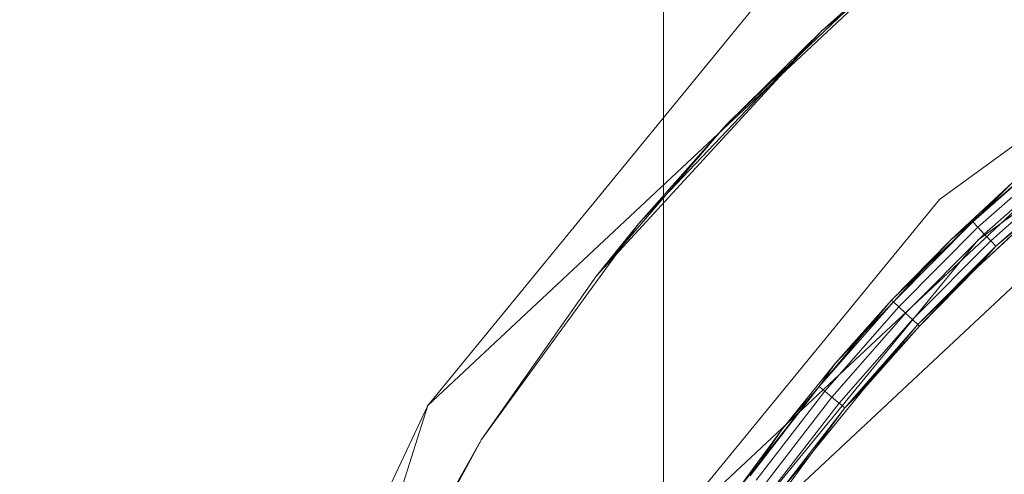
# Model space of a CAD drawing. Header units: millimetres. Extents: x 641988563 to 642234695, y 6457251462 to 6457368821.
# Tile 156 of 223: x 642047817 to 642047894, y 6457331103 to 6457331138. Entities that reach past the tile are written whole.
import ezdxf

# ---------------------------------------------------------------- set-up
doc = ezdxf.new("R2010")
doc.units = ezdxf.units.MM
doc.header["$MEASUREMENT"] = 0
doc.set_wipeout_variables(frame=1)
doc.linetypes.add('Wipeout_Contour', pattern=[1000, 0, -1000])
for name, color, linetype in [('_KUU_Maapind.AS', 7, 'Continuous'), ('_KUU_Piirded.AS', 7, 'Continuous'), ('_KUU_prügikastid.AS', 7, 'Continuous'), ('_KUU_Sisev_lagi.SA', 7, 'Continuous'), ('_KUU_TEEKATE.AS', 7, 'Continuous')]:
    doc.layers.add(name, color=color, linetype=linetype)

# ---------------------------------------------------------------- blocks, each defined once
blk = doc.blocks.new('___SOLID3D___41_BLOCK_[45]_1', base_point=(642047988.27, 6457331020.094))
at = {"layer": '_KUU_prügikastid.AS', "color": 9, "linetype": 'Continuous', "lineweight": 13}
for p, q in [((642047870.225, 6457331094.632), (642047921.757, 6457331142.839)), ((642047870.225, 6457331094.632), (642047921.757, 6457331142.839)), ((642047921.757, 6457331142.839), (642047891.986, 6457331121.187)), ((642047891.986, 6457331121.187), (642047921.757, 6457331142.839)), ((642047891.986, 6457331121.187), (642047921.757, 6457331142.839)), ((642047891.986, 6457331121.187), (642047921.757, 6457331142.839)), ((642047891.986, 6457331121.187), (642047870.225, 6457331094.632)), ((642047891.986, 6457331121.187), (642047870.225, 6457331094.632)), ((642047870.225, 6457331094.632), (642047891.986, 6457331121.187)), ((642047891.986, 6457331121.187), (642047870.225, 6457331094.632)), ((642047870.225, 6457331094.632), (642047891.986, 6457331121.187))]:
    blk.add_line(p, q, dxfattribs=at)
blk = doc.blocks.new('___SURFACE___42_BLOCK_[46]_1', base_point=(642047988.27, 6457331020.094))
at = {"layer": '_KUU_prügikastid.AS', "color": 9, "linetype": 'Continuous', "lineweight": 13}
for p, q in [((642047898.197, 6457331128.465), (642047889.839, 6457331121.202)), ((642047898.197, 6457331128.465), (642047891.571, 6457331122.596)), ((642047891.571, 6457331122.596), (642047898.197, 6457331128.465)), ((642047891.966, 6457331122.178), (642047898.565, 6457331128.023)), ((642047891.966, 6457331122.178), (642047898.565, 6457331128.023)), ((642047892.469, 6457331121.645), (642047899.034, 6457331127.459)), ((642047892.469, 6457331121.645), (642047899.034, 6457331127.459)), ((642047899.87, 6457331126.453), (642047891.932, 6457331119.053)), ((642047892.972, 6457331121.111), (642047899.502, 6457331126.895)), ((642047892.972, 6457331121.111), (642047899.502, 6457331126.895)), ((642047893.367, 6457331120.693), (642047899.87, 6457331126.453)), ((642047899.87, 6457331126.453), (642047893.367, 6457331120.693)), ((642047894.711, 6457331125.726), (642047889.839, 6457331121.202)), ((642047889.839, 6457331121.202), (642047894.711, 6457331125.726)), ((642047894.711, 6457331125.726), (642047891.571, 6457331122.596)), ((642047891.932, 6457331119.053), (642047896.7, 6457331123.48)), ((642047896.7, 6457331123.48), (642047891.932, 6457331119.053)), ((642047896.7, 6457331123.48), (642047893.367, 6457331120.693)), ((642047885.186, 6457331116.454), (642047891.571, 6457331122.596)), ((642047885.326, 6457331116.323), (642047891.571, 6457331122.596)), ((642047885.326, 6457331116.323), (642047891.571, 6457331122.596)), ((642047891.571, 6457331122.596), (642047889.839, 6457331121.202)), ((642047889.839, 6457331121.202), (642047891.571, 6457331122.596)), ((642047891.966, 6457331122.178), (642047891.571, 6457331122.596)), ((642047891.571, 6457331122.596), (642047891.966, 6457331122.178)), ((642047891.571, 6457331122.596), (642047891.966, 6457331122.178)), ((642047891.966, 6457331122.178), (642047891.571, 6457331122.596)), ((642047885.746, 6457331115.931), (642047891.966, 6457331122.178)), ((642047885.746, 6457331115.931), (642047891.966, 6457331122.178)), ((642047892.469, 6457331121.645), (642047891.966, 6457331122.178)), ((642047891.966, 6457331122.178), (642047892.469, 6457331121.645)), ((642047891.966, 6457331122.178), (642047892.469, 6457331121.645)), ((642047892.469, 6457331121.645), (642047891.966, 6457331122.178)), ((642047889.839, 6457331121.202), (642047885.186, 6457331116.454)), ((642047885.186, 6457331116.454), (642047889.839, 6457331121.202)), ((642047885.326, 6457331116.323), (642047889.839, 6457331121.202)), ((642047886.282, 6457331115.43), (642047892.469, 6457331121.645)), ((642047886.282, 6457331115.43), (642047892.469, 6457331121.645)), ((642047886.818, 6457331114.929), (642047892.972, 6457331121.111)), ((642047886.818, 6457331114.929), (642047892.972, 6457331121.111)), ((642047892.972, 6457331121.111), (642047892.469, 6457331121.645)), ((642047892.469, 6457331121.645), (642047892.972, 6457331121.111)), ((642047892.469, 6457331121.645), (642047892.972, 6457331121.111)), ((642047892.972, 6457331121.111), (642047892.469, 6457331121.645)), ((642047893.367, 6457331120.693), (642047892.972, 6457331121.111)), ((642047892.972, 6457331121.111), (642047893.367, 6457331120.693)), ((642047892.972, 6457331121.111), (642047893.367, 6457331120.693)), ((642047893.367, 6457331120.693), (642047892.972, 6457331121.111)), ((642047887.238, 6457331114.536), (642047893.367, 6457331120.693)), ((642047887.238, 6457331114.536), (642047893.367, 6457331120.693)), ((642047887.378, 6457331114.405), (642047893.367, 6457331120.693)), ((642047891.932, 6457331119.053), (642047893.367, 6457331120.693)), ((642047893.367, 6457331120.693), (642047891.932, 6457331119.053)), ((642047887.238, 6457331114.536), (642047891.932, 6457331119.053)), ((642047887.378, 6457331114.405), (642047891.932, 6457331119.053)), ((642047891.932, 6457331119.053), (642047887.378, 6457331114.405)), ((642047885.186, 6457331116.454), (642047879.488, 6457331109.67)), ((642047885.186, 6457331116.454), (642047880.762, 6457331111.491)), ((642047880.762, 6457331111.491), (642047885.186, 6457331116.454)), ((642047885.326, 6457331116.323), (642047885.186, 6457331116.454)), ((642047885.326, 6457331116.323), (642047885.186, 6457331116.454)), ((642047885.326, 6457331116.323), (642047879.488, 6457331109.67)), ((642047879.488, 6457331109.67), (642047885.326, 6457331116.323)), ((642047879.932, 6457331109.304), (642047885.746, 6457331115.931)), ((642047879.932, 6457331109.304), (642047885.746, 6457331115.931)), ((642047885.326, 6457331116.323), (642047880.762, 6457331111.491)), ((642047885.746, 6457331115.931), (642047885.326, 6457331116.323)), ((642047885.326, 6457331116.323), (642047885.746, 6457331115.931)), ((642047885.326, 6457331116.323), (642047885.746, 6457331115.931)), ((642047885.746, 6457331115.931), (642047885.326, 6457331116.323)), ((642047886.282, 6457331115.43), (642047885.746, 6457331115.931)), ((642047885.746, 6457331115.931), (642047886.282, 6457331115.43)), ((642047885.746, 6457331115.931), (642047886.282, 6457331115.43)), ((642047886.282, 6457331115.43), (642047885.746, 6457331115.931)), ((642047880.498, 6457331108.838), (642047886.282, 6457331115.43)), ((642047880.498, 6457331108.838), (642047886.282, 6457331115.43)), ((642047881.064, 6457331108.372), (642047886.818, 6457331114.929)), ((642047881.064, 6457331108.372), (642047886.818, 6457331114.929)), ((642047886.818, 6457331114.929), (642047886.282, 6457331115.43)), ((642047886.282, 6457331115.43), (642047886.818, 6457331114.929)), ((642047886.282, 6457331115.43), (642047886.818, 6457331114.929)), ((642047886.818, 6457331114.929), (642047886.282, 6457331115.43)), ((642047887.238, 6457331114.536), (642047886.818, 6457331114.929)), ((642047886.818, 6457331114.929), (642047887.238, 6457331114.536)), ((642047886.818, 6457331114.929), (642047887.238, 6457331114.536)), ((642047887.238, 6457331114.536), (642047886.818, 6457331114.929)), ((642047881.508, 6457331108.006), (642047887.238, 6457331114.536)), ((642047887.238, 6457331114.536), (642047881.508, 6457331108.006)), ((642047887.378, 6457331114.405), (642047881.508, 6457331108.006)), ((642047887.238, 6457331114.536), (642047883.048, 6457331109.548)), ((642047883.048, 6457331109.548), (642047887.378, 6457331114.405)), ((642047887.378, 6457331114.405), (642047883.048, 6457331109.548)), ((642047887.238, 6457331114.536), (642047887.378, 6457331114.405)), ((642047887.238, 6457331114.536), (642047887.378, 6457331114.405)), ((642047880.762, 6457331111.491), (642047876.577, 6457331106.326)), ((642047876.577, 6457331106.326), (642047880.762, 6457331111.491)), ((642047879.488, 6457331109.67), (642047880.762, 6457331111.491)), ((642047880.762, 6457331111.491), (642047879.488, 6457331109.67)), ((642047879.488, 6457331109.67), (642047872.639, 6457331100.969)), ((642047879.488, 6457331109.67), (642047874.078, 6457331102.663)), ((642047874.078, 6457331102.663), (642047879.488, 6457331109.67)), ((642047876.577, 6457331106.326), (642047879.488, 6457331109.67)), ((642047876.577, 6457331106.326), (642047879.488, 6457331109.67)), ((642047878.951, 6457331104.493), (642047883.048, 6457331109.548)), ((642047883.048, 6457331109.548), (642047878.951, 6457331104.493)), ((642047879.932, 6457331109.304), (642047879.488, 6457331109.67)), ((642047879.488, 6457331109.67), (642047879.932, 6457331109.304)), ((642047879.488, 6457331109.67), (642047879.932, 6457331109.304)), ((642047879.932, 6457331109.304), (642047879.488, 6457331109.67)), ((642047883.048, 6457331109.548), (642047881.508, 6457331108.006)), ((642047881.508, 6457331108.006), (642047883.048, 6457331109.548)), ((642047874.544, 6457331102.326), (642047879.932, 6457331109.304)), ((642047874.544, 6457331102.326), (642047879.932, 6457331109.304)), ((642047875.139, 6457331101.896), (642047880.498, 6457331108.838)), ((642047875.139, 6457331101.896), (642047880.498, 6457331108.838)), ((642047880.498, 6457331108.838), (642047879.932, 6457331109.304)), ((642047879.932, 6457331109.304), (642047880.498, 6457331108.838)), ((642047879.932, 6457331109.304), (642047880.498, 6457331108.838)), ((642047880.498, 6457331108.838), (642047879.932, 6457331109.304)), ((642047881.064, 6457331108.372), (642047880.498, 6457331108.838)), ((642047880.498, 6457331108.838), (642047881.064, 6457331108.372)), ((642047880.498, 6457331108.838), (642047881.064, 6457331108.372)), ((642047881.064, 6457331108.372), (642047880.498, 6457331108.838)), ((642047881.508, 6457331108.006), (642047875.097, 6457331099.25)), ((642047875.733, 6457331101.466), (642047881.064, 6457331108.372)), ((642047875.733, 6457331101.466), (642047881.064, 6457331108.372)), ((642047876.199, 6457331101.13), (642047881.508, 6457331108.006)), ((642047881.508, 6457331108.006), (642047876.199, 6457331101.13)), ((642047878.951, 6457331104.493), (642047881.508, 6457331108.006)), ((642047878.951, 6457331104.493), (642047881.508, 6457331108.006)), ((642047881.508, 6457331108.006), (642047881.064, 6457331108.372)), ((642047881.064, 6457331108.372), (642047881.508, 6457331108.006)), ((642047881.064, 6457331108.372), (642047881.508, 6457331108.006)), ((642047881.508, 6457331108.006), (642047881.064, 6457331108.372)), ((642047876.577, 6457331106.326), (642047872.639, 6457331100.969)), ((642047872.639, 6457331100.969), (642047876.577, 6457331106.326)), ((642047876.577, 6457331106.326), (642047874.078, 6457331102.663)), ((642047875.097, 6457331099.25), (642047878.951, 6457331104.493)), ((642047878.951, 6457331104.493), (642047875.097, 6457331099.25)), ((642047878.951, 6457331104.493), (642047876.199, 6457331101.13))]:
    blk.add_line(p, q, dxfattribs=at)
blk = doc.blocks.new('___SOLID3D___44_BLOCK_[47]_1', base_point=(642047988.27, 6457331020.094))
at = {"layer": '_KUU_prügikastid.AS', "color": 8, "linetype": 'Continuous', "lineweight": 13, "true_color": 0x6e6e6e}
for p, q in [((642047848.756, 6457331108.189), (642047909.659, 6457331165.164)), ((642047848.756, 6457331108.189), (642047909.659, 6457331165.164)), ((642047909.659, 6457331165.164), (642047848.756, 6457331108.189)), ((642047919.664, 6457331146.701), (642047866.512, 6457331096.977)), ((642047866.512, 6457331096.977), (642047919.664, 6457331146.701)), ((642047919.664, 6457331146.701), (642047866.512, 6457331096.977)), ((642047919.664, 6457331146.701), (642047888.957, 6457331124.368)), ((642047888.957, 6457331124.368), (642047919.664, 6457331146.701)), ((642047888.957, 6457331124.368), (642047919.664, 6457331146.701)), ((642047919.664, 6457331146.701), (642047888.957, 6457331124.368)), ((642047888.957, 6457331124.368), (642047919.664, 6457331146.701)), ((642047888.957, 6457331124.368), (642047919.664, 6457331146.701)), ((642047848.756, 6457331108.189), (642047874.474, 6457331139.574)), ((642047874.474, 6457331139.574), (642047848.756, 6457331108.189)), ((642047874.474, 6457331139.574), (642047848.756, 6457331108.189)), ((642047874.474, 6457331139.574), (642047848.756, 6457331108.189)), ((642047848.756, 6457331108.189), (642047874.474, 6457331139.574)), ((642047874.474, 6457331139.574), (642047848.756, 6457331108.189)), ((642047888.957, 6457331124.368), (642047866.512, 6457331096.977)), ((642047866.512, 6457331096.977), (642047888.957, 6457331124.368)), ((642047888.957, 6457331124.368), (642047866.512, 6457331096.977)), ((642047888.957, 6457331124.368), (642047866.512, 6457331096.977)), ((642047888.957, 6457331124.368), (642047866.512, 6457331096.977)), ((642047866.512, 6457331096.977), (642047888.957, 6457331124.368)), ((642047823.495, 6457331028.707), (642047848.756, 6457331108.189)), ((642047823.495, 6457331028.707), (642047848.756, 6457331108.189)), ((642047848.756, 6457331108.189), (642047823.495, 6457331028.707)), ((642047831.475, 6457331071.476), (642047848.756, 6457331108.189)), ((642047848.756, 6457331108.189), (642047831.475, 6457331071.476)), ((642047831.475, 6457331071.476), (642047848.756, 6457331108.189)), ((642047831.475, 6457331071.476), (642047848.756, 6457331108.189)), ((642047831.475, 6457331071.476), (642047848.756, 6457331108.189)), ((642047848.756, 6457331108.189), (642047831.475, 6457331071.476))]:
    blk.add_line(p, q, dxfattribs=at)
blk.add_point((642047848.756, 6457331108.189), dxfattribs=at)
blk.add_point((642047848.756, 6457331108.189), dxfattribs=at)
blk.add_point((642047848.756, 6457331108.189), dxfattribs=at)
blk.add_point((642047848.756, 6457331108.189), dxfattribs=at)
blk.add_point((642047848.756, 6457331108.189), dxfattribs=at)
blk.add_point((642047848.756, 6457331108.189), dxfattribs=at)
blk.add_point((642047848.756, 6457331108.189), dxfattribs=at)
blk.add_point((642047848.756, 6457331108.189), dxfattribs=at)
blk = doc.blocks.new('___SOLID3D___45_BLOCK_[48]_1', base_point=(642047988.27, 6457331020.094))
at = {"layer": '_KUU_prügikastid.AS', "color": 8, "linetype": 'Continuous', "lineweight": 13, "true_color": 0x6e6e6e}
for p, q in [((642047909.659, 6457331165.164), (642047848.756, 6457331108.189)), ((642047909.659, 6457331165.164), (642047848.756, 6457331108.189)), ((642047848.756, 6457331108.189), (642047909.659, 6457331165.164)), ((642047866.512, 6457331096.977), (642047919.664, 6457331146.701)), ((642047866.512, 6457331096.977), (642047919.664, 6457331146.701)), ((642047919.664, 6457331146.701), (642047866.512, 6457331096.977)), ((642047888.957, 6457331124.368), (642047919.664, 6457331146.701)), ((642047919.664, 6457331146.701), (642047888.957, 6457331124.368)), ((642047888.957, 6457331124.368), (642047919.664, 6457331146.701)), ((642047888.957, 6457331124.368), (642047919.664, 6457331146.701)), ((642047888.957, 6457331124.368), (642047919.664, 6457331146.701)), ((642047919.664, 6457331146.701), (642047888.957, 6457331124.368)), ((642047874.474, 6457331139.574), (642047848.756, 6457331108.189)), ((642047848.756, 6457331108.189), (642047874.474, 6457331139.574)), ((642047848.756, 6457331108.189), (642047874.474, 6457331139.574)), ((642047874.474, 6457331139.574), (642047848.756, 6457331108.189)), ((642047874.474, 6457331139.574), (642047848.756, 6457331108.189)), ((642047874.474, 6457331139.574), (642047848.756, 6457331108.189)), ((642047866.512, 6457331096.977), (642047888.957, 6457331124.368)), ((642047888.957, 6457331124.368), (642047866.512, 6457331096.977)), ((642047888.957, 6457331124.368), (642047866.512, 6457331096.977)), ((642047866.512, 6457331096.977), (642047888.957, 6457331124.368)), ((642047888.957, 6457331124.368), (642047866.512, 6457331096.977)), ((642047888.957, 6457331124.368), (642047866.512, 6457331096.977)), ((642047848.756, 6457331108.189), (642047823.495, 6457331028.707)), ((642047823.495, 6457331028.707), (642047848.756, 6457331108.189)), ((642047848.756, 6457331108.189), (642047823.495, 6457331028.707)), ((642047848.756, 6457331108.189), (642047831.475, 6457331071.476)), ((642047831.475, 6457331071.476), (642047848.756, 6457331108.189)), ((642047831.475, 6457331071.476), (642047848.756, 6457331108.189)), ((642047848.756, 6457331108.189), (642047831.475, 6457331071.476)), ((642047831.475, 6457331071.476), (642047848.756, 6457331108.189)), ((642047831.475, 6457331071.476), (642047848.756, 6457331108.189))]:
    blk.add_line(p, q, dxfattribs=at)
blk.add_point((642047848.756, 6457331108.189), dxfattribs=at)
blk.add_point((642047848.756, 6457331108.189), dxfattribs=at)
blk.add_point((642047848.756, 6457331108.189), dxfattribs=at)
blk.add_point((642047848.756, 6457331108.189), dxfattribs=at)
blk.add_point((642047848.756, 6457331108.189), dxfattribs=at)
blk.add_point((642047848.756, 6457331108.189), dxfattribs=at)
blk.add_point((642047848.756, 6457331108.189), dxfattribs=at)
blk.add_point((642047848.756, 6457331108.189), dxfattribs=at)
blk = doc.blocks.new('___SURFACE___46_BLOCK_[49]_1', base_point=(642047988.27, 6457331020.094))
at = {"layer": '_KUU_prügikastid.AS', "color": 8, "linetype": 'Continuous', "lineweight": 13, "true_color": 0x6e6e6e}
for p, q in [((642047895.973, 6457331150.789), (642047879.703, 6457331137.623)), ((642047879.703, 6457331137.623), (642047895.973, 6457331150.789)), ((642047879.703, 6457331137.623), (642047895.973, 6457331150.789)), ((642047883.607, 6457331141.113), (642047872.249, 6457331130.272)), ((642047872.249, 6457331130.272), (642047883.607, 6457331141.113)), ((642047883.607, 6457331141.113), (642047879.703, 6457331137.623)), ((642047879.703, 6457331137.623), (642047883.607, 6457331141.113)), ((642047879.703, 6457331137.623), (642047862.009, 6457331118.368)), ((642047865.292, 6457331122.447), (642047879.703, 6457331137.623)), ((642047879.703, 6457331137.623), (642047865.292, 6457331122.447)), ((642047865.292, 6457331122.447), (642047879.703, 6457331137.623)), ((642047879.703, 6457331137.623), (642047865.292, 6457331122.447)), ((642047872.249, 6457331130.272), (642047879.703, 6457331137.623)), ((642047872.249, 6457331130.272), (642047879.703, 6457331137.623)), ((642047872.249, 6457331130.272), (642047862.009, 6457331118.368)), ((642047862.009, 6457331118.368), (642047872.249, 6457331130.272)), ((642047872.249, 6457331130.272), (642047865.292, 6457331122.447)), ((642047852.984, 6457331105.52), (642047865.292, 6457331122.447)), ((642047865.292, 6457331122.447), (642047852.984, 6457331105.52)), ((642047852.984, 6457331105.52), (642047865.292, 6457331122.447)), ((642047865.292, 6457331122.447), (642047852.984, 6457331105.52)), ((642047862.009, 6457331118.368), (642047865.292, 6457331122.447)), ((642047865.292, 6457331122.447), (642047862.009, 6457331118.368)), ((642047862.009, 6457331118.368), (642047852.984, 6457331105.52)), ((642047862.009, 6457331118.368), (642047852.984, 6457331105.52)), ((642047852.984, 6457331105.52), (642047862.009, 6457331118.368)), ((642047852.984, 6457331105.52), (642047862.009, 6457331118.368)), ((642047852.984, 6457331105.52), (642047842.991, 6457331087.13)), ((642047842.991, 6457331087.13), (642047852.984, 6457331105.52)), ((642047842.991, 6457331087.13), (642047852.984, 6457331105.52)), ((642047852.984, 6457331105.52), (642047845.262, 6457331091.847)), ((642047845.262, 6457331091.847), (642047852.984, 6457331105.52))]:
    blk.add_line(p, q, dxfattribs=at)
for p in [(642047879.703, 6457331137.623), (642047879.703, 6457331137.623), (642047865.292, 6457331122.447), (642047852.984, 6457331105.52), (642047852.984, 6457331105.52), (642047852.984, 6457331105.52), (642047852.984, 6457331105.52), (642047852.984, 6457331105.52)]:
    blk.add_point(p, dxfattribs=at)

msp = doc.modelspace()

# ---------------------------------------------------------------- hatches: boundary and pattern name
at = {"layer": '_KUU_Maapind.AS', "linetype": 'Continuous', "lineweight": 13, "true_color": 0xaaaaaa}
h = msp.add_hatch(dxfattribs=at)
h.set_pattern_fill('CUT_STONE_0001', color=253, style=0, pattern_type=2)
h.set_pattern_definition([(45, (642058367.07, 6457302852.51), (-95.45942, 95.45942), [0, -90, 0, -135]), (110, (642058667.07, 6457302852.51), (126.8585, 46.17272), [0, -66, 0, -114])])
h.paths.add_polyline_path([(642043876.667, 6457362983.97), (642100556.093, 6457327194.457), (642100611.554, 6457327159.436), (642101699.004, 6457328923.986), (642046565.692, 6457362857.759), (642045569.964, 6457363135.376), (642045552.834, 6457363108.248, 0.004546), (642045499.473, 6457363155.03), (642044210.954, 6457363514.279), (642043876.635, 6457362983.991)])
at = {"layer": '_KUU_Sisev_lagi.SA', "linetype": 'Continuous', "lineweight": 13, "true_color": 0xaaaaaa}
h = msp.add_hatch(dxfattribs=at)
h.set_pattern_fill('GRID_30X30_0001', color=253, style=0, pattern_type=2)
h.set_pattern_definition([(0, (642058367.07, 6457302552.5), (0, 300), []), (90, (642058367.07, 6457302552.5), (-300, 0), [])])
h.paths.add_polyline_path([(642045870.38, 6457328121.855), (642055666.625, 6457321936.139), (642057722.288, 6457325191.669), (642047926.043, 6457331377.386)])
at = {"layer": '_KUU_TEEKATE.AS', "linetype": 'Continuous', "lineweight": 13, "true_color": 0xe6e6e6}
h = msp.add_hatch(dxfattribs=at)
h.set_pattern_fill('VIIRUTUS_2_0001', color=254, style=0, pattern_type=2)
h.set_pattern_definition([(0, (642058367.07, 6457302552.51), (0, 100), [])])
h.paths.add_polyline_path([(642021510.395, 6457289561.024), (642033173.688, 6457282197.722, -0.162548), (642029976.766, 6457280123.015), (642025396.219, 6457282969.044), (642024435.613, 6457281391.867), (642042224.305, 6457270406.231), (642043124.659, 6457271832.265), (642038798.91, 6457274531.205, -0.165935), (642039161.825, 6457278415.241), (642047821.485, 6457272947.209), (642051339.401, 6457278518.49), (642056875.881, 6457287286.548), (642063565.105, 6457283093.37), (642078879.723, 6457307271.857), (642084525.612, 6457303706.832), (642093811.711, 6457318856.797), (642070867.588, 6457333344.848), (642056757.902, 6457342254.232), (642041359.114, 6457351977.332), (642047045.494, 6457360982.783), (642043884.52, 6457362978.741), (642038213.234, 6457353964.617, -0.409667), (642037125.822, 6457359506.996), (642037075.383, 6457359532.715), (642028982.395, 6457346919.343, -0.432307), (642034632.853, 6457347946.435), (642053020.726, 6457336335.72), (642067071.283, 6457327463.73), (642077951.494, 6457320593.422), (642060667.015, 6457293220.19), (642034327.007, 6457309852.528)])

# ---------------------------------------------------------------- next in the draw order: wipeouts: each hides what was drawn before it
at = {"color": 254, "linetype": 'Wipeout_Contour', "lineweight": 0, "ltscale": 25956755855.80904}
msp.add_wipeout([(642100906.907, 6457328155.612), (642044410, 6457363830), (642044303.218, 6457363660.892), (642100800.126, 6457327986.503)], dxfattribs=at).dxf.layer = '_KUU_Piirded.AS'

# ---------------------------------------------------------------- next in the draw order: block references
at = {"layer": '_KUU_prügikastid.AS', "color": 8, "linetype": 'Continuous', "lineweight": 13, "true_color": 0x6e6e6e}
for name in ['___SOLID3D___44_BLOCK_[47]_1', '___SOLID3D___45_BLOCK_[48]_1', '___SURFACE___46_BLOCK_[49]_1']:
    msp.add_blockref(name, (642047988.27, 6457331020.094), dxfattribs=at)
at = {"layer": '_KUU_prügikastid.AS', "color": 9, "linetype": 'Continuous', "lineweight": 13}
for name in ['___SURFACE___42_BLOCK_[46]_1', '___SOLID3D___41_BLOCK_[45]_1']:
    msp.add_blockref(name, (642047988.27, 6457331020.094), dxfattribs=at)

# ---------------------------------------------------------------- next in the draw order: wipeouts: each hides what was drawn before it
at = {"color": 254, "linetype": 'Wipeout_Contour', "lineweight": 0, "ltscale": 32445959423.46259}
msp.add_wipeout([(642044432.672, 6457363679.509), (642044433.453, 6457363676.058), (642100985.38, 6457327967.222), (642100988.049, 6457327971.45), (642044434.005, 6457363681.623)], dxfattribs=at).dxf.layer = '_KUU_Piirded.AS'

doc.saveas('drawing.dxf')
